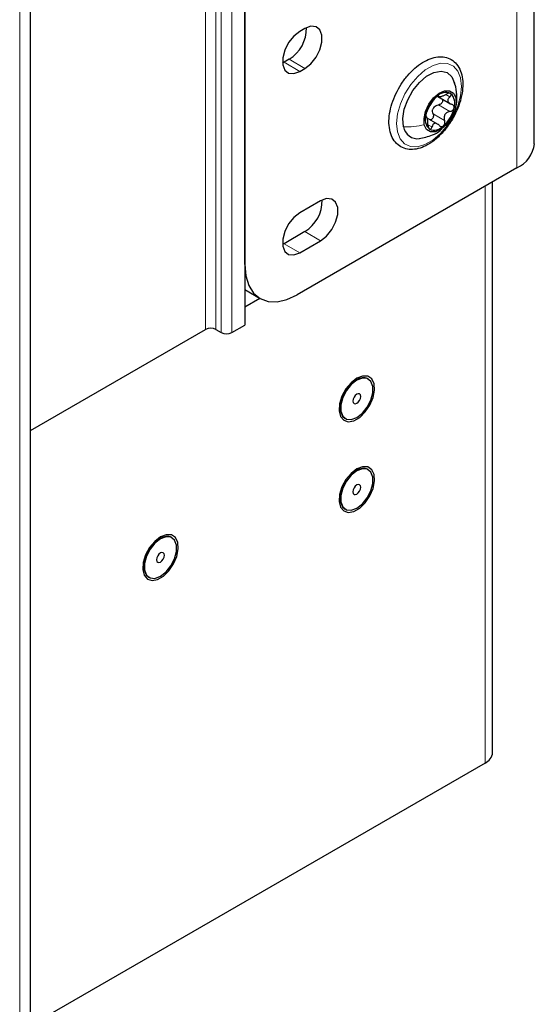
# Paper-space layout 'Blatt2' of a CAD drawing. Header units: millimetres. Extents: x 5 to 418, y 2 to 292.
# Tile 41 of 87: x 192 to 206, y 122 to 148. Entities that reach past the tile are written whole.
import ezdxf

# ---------------------------------------------------------------- set-up
doc = ezdxf.new("R2010")
doc.units = ezdxf.units.MM

psp = doc.layouts.new('Blatt2')

# ---------------------------------------------------------------- linework, layer by layer
at = {"color": 7, "linetype": 'Continuous', "lineweight": 25}
for p, q in [((192.466, 94.157), (192.466, 237.052)), ((198.254, 235.442), (198.254, 139.907)), ((206.076, 144.805), (206.076, 164.402)), ((198.254, 141.54), (198.254, 157.871)), ((199.88, 147.917), (199.739, 147.835)), ((199.456, 147.084), (199.314, 147.002)), ((199.314, 147.002), (199.274, 146.981)), ((199.739, 146.757), (199.88, 146.839)), ((203.954, 146.338), (203.873, 146.566)), ((203.469, 146.078), (203.813, 145.879)), ((203.483, 146.087), (203.521, 146.065)), ((203.185, 145.513), (203.15, 145.534)), ((203.477, 145.327), (203.166, 145.507)), ((205.608, 144.152), (199.668, 140.723)), ((204.95, 128.36), (204.95, 143.772)), ((200.304, 143.263), (199.739, 142.936)), ((199.88, 142.43), (199.314, 142.103)), ((199.314, 142.103), (199.274, 142.082)), ((199.739, 141.858), (200.304, 142.185)), ((198.254, 140.863), (198.668, 140.624)), ((198.254, 140.397), (198.658, 140.63)), ((197.9, 139.703), (198.254, 139.907)), ((192.466, 137.055), (197.193, 139.784)), ((197.476, 139.784), (197.617, 139.703)), ((201.59, 138.451), (201.585, 138.454)), ((200.965, 137.38), (200.97, 137.377)), ((201.59, 136.001), (201.585, 136.004)), ((200.965, 134.93), (200.97, 134.927)), ((196.287, 134.165), (196.282, 134.167)), ((195.662, 133.093), (195.667, 133.091)), ((204.745, 128.074), (192.466, 120.986))]:
    psp.add_line(p, q, dxfattribs=at)
at = {"color": 7, "linetype": 'Continuous', "lineweight": 18}
for p, q in [((192.173, 236.64), (192.173, 93.753)), ((197.193, 139.784), (197.193, 235.32)), ((197.476, 235.32), (197.476, 139.784)), ((197.617, 139.703), (197.617, 235.238)), ((197.9, 235.238), (197.9, 139.703)), ((205.608, 144.152), (205.608, 163.749)), ((199.88, 146.839), (199.456, 147.084)), ((199.739, 146.757), (199.314, 147.002)), ((203.482, 146.099), (203.495, 146.092)), ((203.688, 146.131), (203.795, 146.07)), ((203.487, 145.854), (203.798, 145.675)), ((203.146, 145.528), (203.156, 145.523)), ((203.341, 145.61), (203.652, 145.43)), ((203.203, 145.317), (203.309, 145.256)), ((204.745, 128.074), (204.745, 143.654)), ((200.304, 142.185), (199.88, 142.43)), ((199.739, 141.858), (199.314, 142.103))]:
    psp.add_line(p, q, dxfattribs=at)
at = {"color": 7, "linetype": 'Continuous', "lineweight": 25, "flags": 128}
for points in [[(199.88, 146.839), (200.04, 146.964), (200.18, 147.138), (200.284, 147.342), (200.34, 147.55), (200.34, 147.737), (200.284, 147.881), (200.18, 147.964), (200.04, 147.977), (199.88, 147.917)], [(199.739, 147.835), (199.579, 147.711), (199.439, 147.536), (199.335, 147.332), (199.279, 147.125), (199.279, 146.937), (199.335, 146.794), (199.439, 146.71), (199.579, 146.698), (199.739, 146.757)], [(202.544, 145.262), (202.526, 145.483), (202.564, 145.733), (202.656, 145.993), (202.795, 146.241), (202.97, 146.458), (203.165, 146.625), (203.366, 146.73), (203.557, 146.764), (203.72, 146.723), (203.845, 146.612), (203.919, 146.439)], [(203.105, 145.317), (203.096, 145.486), (203.139, 145.678), (203.229, 145.87), (203.355, 146.04), (203.502, 146.166), (203.652, 146.233), (203.787, 146.233), (203.892, 146.167), (203.952, 146.042)], [(203.952, 146.042), (203.962, 145.873), (203.919, 145.681), (203.829, 145.488), (203.703, 145.319), (203.556, 145.193), (203.406, 145.126), (203.27, 145.125), (203.166, 145.192), (203.105, 145.317)], [(200.304, 142.185), (200.464, 142.309), (200.604, 142.484), (200.709, 142.688), (200.764, 142.895), (200.764, 143.083), (200.709, 143.226), (200.604, 143.31), (200.464, 143.322), (200.304, 143.263)], [(199.739, 142.936), (199.579, 142.811), (199.439, 142.637), (199.335, 142.433), (199.279, 142.225), (199.279, 142.038), (199.335, 141.894), (199.439, 141.811), (199.579, 141.799), (199.739, 141.858)], [(198.254, 141.54), (198.281, 141.237), (198.361, 140.977), (198.492, 140.77), (198.668, 140.624), (198.882, 140.545), (199.127, 140.535), (199.392, 140.595), (199.668, 140.723)], [(201.28, 138.469), (201.124, 138.349), (200.985, 138.182), (200.878, 137.985), (200.814, 137.781), (200.801, 137.592), (200.84, 137.437), (200.926, 137.334), (201.051, 137.294), (201.201, 137.321), (201.359, 137.412), (201.509, 137.558), (201.634, 137.742), (201.721, 137.945), (201.759, 138.145), (201.746, 138.319), (201.683, 138.45), (201.576, 138.523), (201.436, 138.529), (201.28, 138.469)], [(201.275, 138.423), (201.125, 138.306), (200.994, 138.142), (200.896, 137.951), (200.844, 137.755), (200.844, 137.58), (200.896, 137.444), (200.965, 137.38)], [(201.28, 138.42), (201.13, 138.303), (200.998, 138.139), (200.901, 137.948), (200.848, 137.753), (200.848, 137.577), (200.901, 137.442), (200.998, 137.364), (201.13, 137.352), (201.28, 137.408), (201.43, 137.525), (201.562, 137.689), (201.66, 137.88), (201.712, 138.075), (201.712, 138.251), (201.66, 138.386), (201.562, 138.465), (201.43, 138.476), (201.28, 138.42)], [(201.28, 138.036), (201.24, 138.004), (201.205, 137.957), (201.182, 137.904), (201.174, 137.853), (201.182, 137.811), (201.205, 137.784), (201.24, 137.777), (201.28, 137.792), (201.321, 137.824), (201.355, 137.871), (201.378, 137.924), (201.386, 137.975), (201.378, 138.017), (201.355, 138.044), (201.321, 138.051), (201.28, 138.036)], [(201.28, 136.02), (201.124, 135.899), (200.985, 135.732), (200.878, 135.536), (200.814, 135.332), (200.801, 135.142), (200.84, 134.987), (200.926, 134.884), (201.051, 134.844), (201.201, 134.871), (201.359, 134.962), (201.509, 135.108), (201.634, 135.293), (201.721, 135.496), (201.759, 135.695), (201.746, 135.87), (201.683, 136), (201.576, 136.073), (201.436, 136.08), (201.28, 136.02)], [(201.275, 135.973), (201.125, 135.856), (200.994, 135.692), (200.896, 135.501), (200.844, 135.306), (200.844, 135.13), (200.896, 134.995), (200.965, 134.93)], [(201.28, 135.971), (201.13, 135.854), (200.998, 135.69), (200.901, 135.498), (200.848, 135.303), (200.848, 135.127), (200.901, 134.992), (200.998, 134.914), (201.13, 134.902), (201.28, 134.958), (201.43, 135.075), (201.562, 135.239), (201.66, 135.43), (201.712, 135.626), (201.712, 135.802), (201.66, 135.937), (201.562, 136.015), (201.43, 136.027), (201.28, 135.971)], [(201.28, 135.587), (201.24, 135.554), (201.205, 135.508), (201.182, 135.455), (201.174, 135.403), (201.182, 135.361), (201.205, 135.334), (201.24, 135.328), (201.28, 135.342), (201.321, 135.375), (201.355, 135.421), (201.378, 135.474), (201.386, 135.526), (201.378, 135.568), (201.355, 135.594), (201.321, 135.601), (201.28, 135.587)], [(195.977, 134.183), (195.821, 134.063), (195.682, 133.895), (195.574, 133.699), (195.511, 133.495), (195.498, 133.305), (195.537, 133.15), (195.623, 133.047), (195.748, 133.007), (195.898, 133.034), (196.056, 133.126), (196.206, 133.271), (196.331, 133.456), (196.417, 133.659), (196.456, 133.858), (196.443, 134.033), (196.379, 134.164), (196.272, 134.236), (196.133, 134.243), (195.977, 134.183)], [(195.972, 134.137), (195.822, 134.02), (195.69, 133.856), (195.592, 133.664), (195.54, 133.469), (195.54, 133.293), (195.592, 133.158), (195.662, 133.093)], [(195.977, 134.134), (195.827, 134.017), (195.695, 133.853), (195.597, 133.662), (195.545, 133.466), (195.545, 133.291), (195.597, 133.155), (195.695, 133.077), (195.827, 133.065), (195.977, 133.121), (196.127, 133.239), (196.259, 133.403), (196.357, 133.594), (196.409, 133.789), (196.409, 133.965), (196.357, 134.1), (196.259, 134.178), (196.127, 134.19), (195.977, 134.134)], [(195.977, 133.75), (195.936, 133.717), (195.902, 133.671), (195.879, 133.618), (195.871, 133.566), (195.879, 133.524), (195.902, 133.498), (195.936, 133.491), (195.977, 133.505), (196.017, 133.538), (196.052, 133.584), (196.075, 133.637), (196.083, 133.689), (196.075, 133.731), (196.052, 133.758), (196.017, 133.764), (195.977, 133.75)]]:
    psp.add_lwpolyline(points, dxfattribs=at)
at = {"color": 7, "linetype": 'Continuous', "lineweight": 18, "flags": 128}
psp.add_lwpolyline([(202.379, 145.121), (202.355, 145.35), (202.382, 145.607), (202.457, 145.879), (202.578, 146.149), (202.737, 146.401), (202.925, 146.622), (203.13, 146.798), (203.342, 146.919), (203.547, 146.978), (203.733, 146.971), (203.891, 146.899), (204.01, 146.766), (204.084, 146.58), (204.109, 146.352), (204.082, 146.095), (204.006, 145.823), (203.885, 145.553), (203.726, 145.3), (203.539, 145.079), (203.333, 144.904), (203.122, 144.783), (202.917, 144.724), (202.73, 144.731), (202.573, 144.803), (202.453, 144.935), (202.379, 145.121)], dxfattribs=at)
at = {"color": 7, "linetype": 'Continuous', "lineweight": 25}
for centre, radius, start, end in [((198.934, 147.922), 0.987, 301.9371, 0.9544), ((204.044, 145.381), 0.919, 131.4376, 166.907), ((203.688, 145.852), 0.334, 67.5343, 139.0984), ((203.572, 145.896), 0.36, 339.4204, 47.3147), ((203.642, 145.597), 0.337, 143.5132, 154.8313), ((203.013, 145.977), 0.919, 311.4376, 346.907), ((203.486, 145.463), 0.36, 159.4204, 227.3147), ((202.92, 145.317), 0.379, 188.3012, 278.4112), ((203.369, 145.507), 0.334, 247.5343, 319.0984), ((205.276, 144.885), 0.805, 294.3747, 354.3052), ((199.358, 143.268), 0.987, 301.9371, 0.9544), ((197.335, 139.511), 0.307, 62.6097, 117.3903), ((197.759, 139.976), 0.307, 242.6097, 297.3903), ((201.455, 138.189), 0.295, 63.7957, 127.5147), ((201.455, 135.739), 0.295, 63.7957, 127.5147), ((196.152, 133.903), 0.295, 63.7957, 127.5147), ((204.6, 128.395), 0.352, 294.3747, 354.3052)]:
    psp.add_arc(centre, radius, start, end, dxfattribs=at)
for points, knots in [([(203.431, 144.943), (203.466, 144.975), (203.569, 145.068), (203.727, 145.252), (203.888, 145.498), (204.015, 145.763), (204.103, 146.034), (204.147, 146.301), (204.144, 146.551), (204.091, 146.773), (203.988, 146.955), (203.84, 147.083), (203.662, 147.15), (203.468, 147.157), (203.264, 147.108), (203.052, 147.004), (202.843, 146.848), (202.646, 146.647), (202.473, 146.412), (202.33, 146.154), (202.224, 145.884), (202.16, 145.614), (202.142, 145.356), (202.174, 145.12), (202.255, 144.919), (202.385, 144.765), (202.552, 144.671), (202.739, 144.638), (202.94, 144.663), (203.149, 144.743), (203.315, 144.847), (203.407, 144.923), (203.431, 144.943)], [0, 0, 0, 0, 0.018558, 0.05364, 0.088685, 0.12373, 0.158847, 0.194123, 0.229644, 0.265407, 0.300833, 0.334966, 0.367728, 0.400189, 0.433496, 0.467998, 0.503117, 0.53827, 0.573339, 0.608373, 0.643453, 0.678647, 0.714053, 0.749724, 0.785404, 0.820205, 0.853467, 0.885978, 0.918793, 0.952813, 0.987749, 1, 1, 1, 1]), ([(203.939, 145.775), (203.945, 145.789), (203.987, 145.878), (203.993, 146.075), (203.967, 146.247), (203.954, 146.338)], [0, 0, 0, 0, 0.080123, 0.513881, 1, 1, 1, 1]), ([(203.436, 146.07), (203.427, 146.062), (203.408, 146.045), (203.382, 146.015), (203.36, 145.986), (203.35, 145.971), (203.345, 145.963)], [0, 0, 0, 0, 0.24999, 0.499611, 0.749127, 1, 1, 1, 1]), ([(203.495, 146.092), (203.495, 146.095), (203.494, 146.101), (203.482, 146.101), (203.462, 146.091), (203.445, 146.077), (203.436, 146.07)], [0, 0, 0, 0, 0.249853, 0.499901, 0.750114, 1, 1, 1, 1]), ([(203.587, 146.01), (203.592, 146.001), (203.601, 145.983), (203.6, 145.949), (203.585, 145.914), (203.559, 145.884), (203.525, 145.863), (203.5, 145.857), (203.487, 145.854)], [0, 0, 0, 0, 0.145875, 0.316156, 0.486571, 0.657882, 0.828595, 1, 1, 1, 1]), ([(203.495, 146.092), (203.496, 146.085), (203.498, 146.075), (203.52, 146.074), (203.544, 146.078), (203.576, 146.087), (203.625, 146.105), (203.663, 146.124), (203.688, 146.137)], [0, 0, 0, 0, 0.24922, 0.374358, 0.498948, 0.624021, 0.749768, 1, 1, 1, 1]), ([(203.816, 146.16), (203.808, 146.163), (203.793, 146.17), (203.76, 146.166), (203.723, 146.156), (203.7, 146.143), (203.688, 146.137)], [0, 0, 0, 0, 0.249858, 0.4994668, 0.7490113, 1, 1, 1, 1]), ([(203.795, 146.07), (203.778, 146.052), (203.752, 146.024), (203.739, 145.984), (203.74, 145.953), (203.753, 145.925), (203.783, 145.893), (203.818, 145.879), (203.842, 145.871)], [0, 0, 0, 0, 0.2491937, 0.3743301, 0.4989253, 0.6240038, 0.7497569, 1, 1, 1, 1]), ([(203.795, 146.07), (203.803, 146.078), (203.819, 146.095), (203.831, 146.121), (203.831, 146.145), (203.821, 146.155), (203.816, 146.16)], [0, 0, 0, 0, 0.249806, 0.5000545, 0.7503094, 1, 1, 1, 1]), ([(203.199, 145.719), (203.208, 145.735), (203.222, 145.76), (203.247, 145.805), (203.268, 145.841), (203.29, 145.877), (203.319, 145.921), (203.335, 145.947), (203.345, 145.963)], [0, 0, 0, 0, 0.249219, 0.374357, 0.498947, 0.62402, 0.749767, 1, 1, 1, 1]), ([(203.341, 145.61), (203.335, 145.631), (203.322, 145.674), (203.332, 145.718), (203.336, 145.74)], [0, 0, 0, 0, 0.500646, 1, 1, 1, 1]), ([(203.37, 145.797), (203.388, 145.812), (203.422, 145.841), (203.465, 145.85), (203.487, 145.854)], [0, 0, 0, 0, 0.49811, 1, 1, 1, 1]), ([(203.798, 145.675), (203.811, 145.678), (203.836, 145.683), (203.869, 145.704), (203.897, 145.734), (203.905, 145.757), (203.909, 145.769)], [0, 0, 0, 0, 0.249816, 0.499908, 0.75012, 1, 1, 1, 1]), ([(203.909, 145.769), (203.91, 145.781), (203.912, 145.805), (203.899, 145.835), (203.875, 145.859), (203.853, 145.867), (203.842, 145.871)], [0, 0, 0, 0, 0.250032, 0.499632, 0.749228, 1, 1, 1, 1]), ([(203.149, 145.589), (203.147, 145.578), (203.143, 145.555), (203.143, 145.533), (203.147, 145.52), (203.153, 145.522), (203.156, 145.523)], [0, 0, 0, 0, 0.250032, 0.499632, 0.749228, 1, 1, 1, 1]), ([(203.199, 145.719), (203.195, 145.711), (203.186, 145.696), (203.172, 145.664), (203.158, 145.626), (203.152, 145.602), (203.149, 145.589)], [0, 0, 0, 0, 0.249816, 0.4999076, 0.7501199, 1, 1, 1, 1]), ([(203.203, 145.324), (203.202, 145.352), (203.202, 145.394), (203.194, 145.446), (203.188, 145.48), (203.18, 145.505), (203.17, 145.526), (203.161, 145.524), (203.156, 145.523)], [0, 0, 0, 0, 0.2491937, 0.3743301, 0.4989253, 0.6240038, 0.7497569, 1, 1, 1, 1]), ([(203.341, 145.61), (203.344, 145.597), (203.351, 145.573), (203.349, 145.533), (203.335, 145.495), (203.312, 145.467), (203.286, 145.451), (203.27, 145.45), (203.265, 145.45)], [0, 0, 0, 0, 0.182206, 0.363006, 0.544642, 0.726118, 0.907733, 1, 1, 1, 1]), ([(203.798, 145.675), (203.772, 145.669), (203.731, 145.659), (203.687, 145.625), (203.66, 145.592), (203.644, 145.553), (203.635, 145.497), (203.645, 145.457), (203.652, 145.43)], [0, 0, 0, 0, 0.249219, 0.374357, 0.498947, 0.62402, 0.749767, 1, 1, 1, 1]), ([(202.967, 144.941), (203.087, 144.967), (203.286, 145.011), (203.498, 145.121), (203.571, 145.201), (203.589, 145.221)], [0, 0, 0, 0, 0.533937, 0.88258, 1, 1, 1, 1]), ([(203.203, 145.324), (203.203, 145.311), (203.203, 145.284), (203.211, 145.247), (203.223, 145.215), (203.236, 145.204), (203.242, 145.199)], [0, 0, 0, 0, 0.249806, 0.500054, 0.750309, 1, 1, 1, 1]), ([(203.242, 145.199), (203.249, 145.196), (203.262, 145.191), (203.282, 145.202), (203.299, 145.224), (203.306, 145.245), (203.309, 145.256)], [0, 0, 0, 0, 0.249858, 0.499467, 0.749011, 1, 1, 1, 1]), ([(203.502, 145.302), (203.484, 145.319), (203.456, 145.344), (203.414, 145.356), (203.384, 145.356), (203.357, 145.343), (203.328, 145.314), (203.317, 145.279), (203.309, 145.256)], [0, 0, 0, 0, 0.24922, 0.374358, 0.498948, 0.624021, 0.749768, 1, 1, 1, 1]), ([(203.502, 145.302), (203.511, 145.294), (203.528, 145.278), (203.559, 145.267), (203.593, 145.269), (203.612, 145.282), (203.622, 145.288)], [0, 0, 0, 0, 0.249853, 0.499901, 0.750114, 1, 1, 1, 1]), ([(203.622, 145.288), (203.63, 145.297), (203.647, 145.315), (203.66, 145.353), (203.662, 145.393), (203.656, 145.418), (203.652, 145.43)], [0, 0, 0, 0, 0.24999, 0.499611, 0.749127, 1, 1, 1, 1])]:
    psp.add_open_spline(points, degree=3, knots=knots, dxfattribs=at)
at = {"color": 7, "linetype": 'Continuous', "lineweight": 18}
psp.add_open_spline([(203.945, 146.336), (203.955, 146.306), (203.984, 146.213), (203.965, 146.111), (203.952, 146.042)], degree=3, knots=[0, 0, 0, 0, 0.3188563, 1, 1, 1, 1], dxfattribs=at)
psp.add_open_spline([(202.544, 145.262), (202.637, 145.26), (202.823, 145.254), (203.011, 145.296), (203.105, 145.317)], degree=3, dxfattribs=at)

doc.saveas('drawing.dxf')
